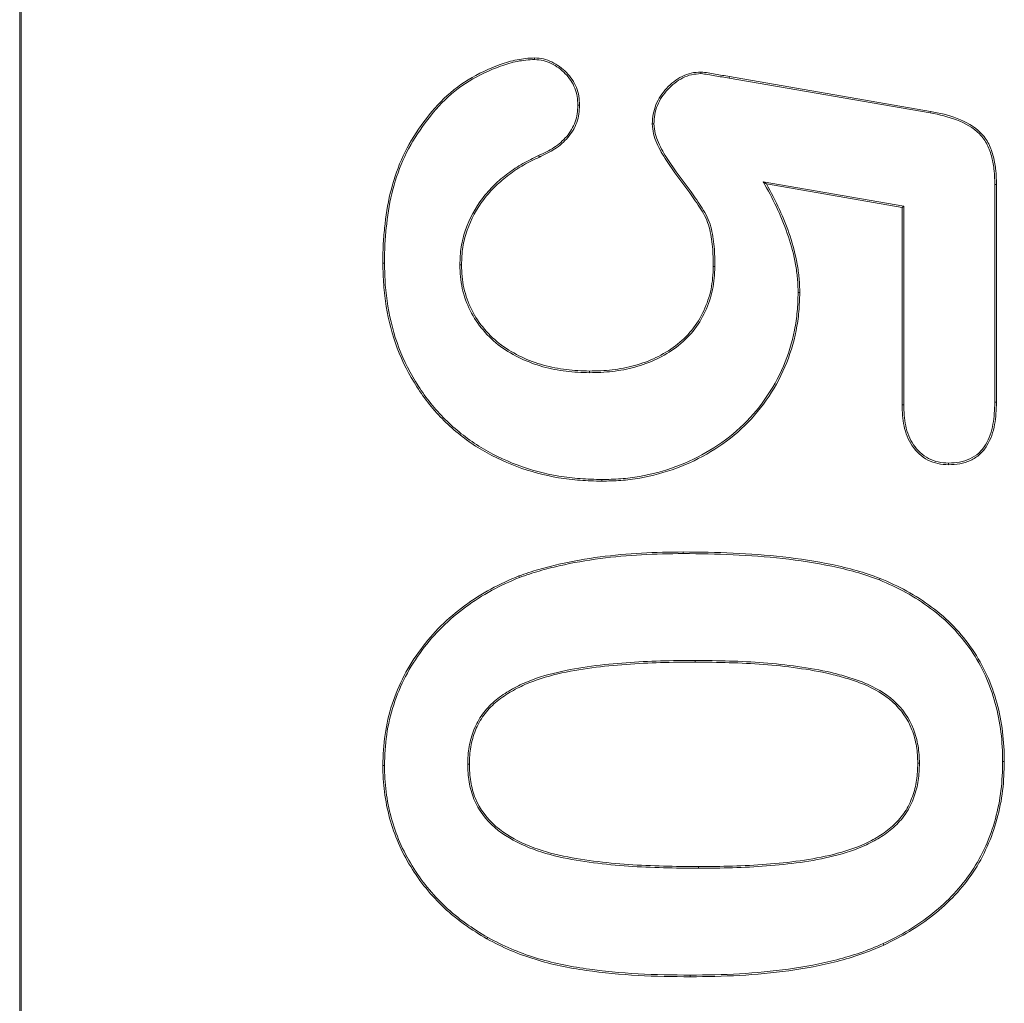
# Model space of a CAD drawing. Header units: millimetres. Extents: x 23 to 1094, y 23 to 840.
# Tile 21 of 44: x 601.03 to 608.85, y 415.52 to 423.34. Entities that reach past the tile are written whole.
import ezdxf

# ---------------------------------------------------------------- set-up
doc = ezdxf.new("R2010")
doc.units = ezdxf.units.MM
doc.header["$LTSCALE"] = 4
doc.layers.add('Visible (ANSI)', color=7, linetype='Continuous', lineweight=9)
doc.layers.add('Visible Narrow (ANSI)', color=7, linetype='Continuous', lineweight=9)

msp = doc.modelspace()

# ---------------------------------------------------------------- linework, layer by layer
at = {"layer": 'Visible (ANSI)'}
for p, q in [((601.0281, 435.2315), (601.0281, 395.2315)), ((601.0386, 435.2315), (601.0386, 395.2315)), ((605.1186, 423.0192), (605.1187, 423.0323)), ((606.4408, 422.9069), (606.4409, 422.92)), ((606.6653, 422.871), (608.2628, 422.5946)), ((606.6675, 422.8839), (608.2652, 422.6075)), ((605.463, 422.6563), (605.4761, 422.6564)), ((608.2628, 422.5946), (608.2652, 422.6075)), ((606.0674, 422.5081), (606.0542, 422.5079)), ((605.1512, 422.2561), (605.1568, 422.2442)), ((606.9358, 422.048), (606.9605, 422.0304)), ((608.0517, 421.8539), (606.9358, 422.048)), ((608.0386, 421.8429), (606.9605, 422.0304)), ((608.7755, 422.0273), (608.7886, 422.0274)), ((608.7755, 422.0273), (608.7755, 420.2962)), ((608.7886, 422.0274), (608.7886, 420.296)), ((608.0517, 421.8539), (608.0386, 421.8429)), ((608.0386, 420.2765), (608.0386, 421.8429)), ((608.0517, 420.2767), (608.0517, 421.8539)), ((603.9267, 421.4006), (603.9136, 421.4005)), ((604.5255, 421.3878), (604.5386, 421.3878)), ((606.5517, 421.374), (606.5386, 421.3741)), ((607.213, 421.1672), (607.2261, 421.1671)), ((605.5552, 420.5309), (605.5552, 420.544)), ((608.0517, 420.2767), (608.0386, 420.2765)), ((608.7755, 420.2962), (608.7886, 420.296)), ((608.4088, 419.813), (608.4087, 419.7999)), ((605.6529, 419.6822), (605.6529, 419.669)), ((604.9993, 418.9039), (604.9946, 418.9161)), ((607.859, 418.8844), (607.8638, 418.8966)), ((608.838, 417.4425), (608.8511, 417.4425)), ((603.9267, 417.4102), (603.9136, 417.4103)), ((604.588, 417.421), (604.6011, 417.421)), ((608.1767, 417.4279), (608.1636, 417.4278)), ((604.7472, 416.0428), (604.7407, 416.0314)), ((607.8876, 415.9944), (607.8931, 415.9825))]:
    msp.add_line(p, q, dxfattribs=at)
for points, knots in [([(603.9136, 421.4005), (603.9139, 421.4472), (603.9142, 421.4939), (603.9184, 421.5872), (603.9223, 421.6337), (603.9367, 421.7731), (603.95, 421.8658), (603.9945, 422.0472), (604.0229, 422.1365), (604.0985, 422.3074), (604.1453, 422.3887), (604.2507, 422.543), (604.3087, 422.6167), (604.4392, 422.7505), (604.5125, 422.8095), (604.672, 422.9071), (604.7569, 422.9472), (604.8887, 422.9948), (604.9337, 423.0083), (605.0253, 423.0264), (605.072, 423.0295), (605.1187, 423.0323)], [0, 0, 0, 0, 0.0625, 0.0625, 0.125, 0.125, 0.25, 0.25, 0.375, 0.375, 0.5, 0.5, 0.625, 0.625, 0.75, 0.75, 0.875, 0.875, 0.9375, 0.9375, 1, 1, 1, 1]), ([(603.9267, 421.4006), (603.927, 421.4472), (603.9273, 421.4937), (603.9315, 421.5863), (603.9353, 421.6325), (603.9497, 421.7714), (603.9629, 421.8634), (604.007, 422.0433), (604.0353, 422.1321), (604.1101, 422.3012), (604.1565, 422.3818), (604.2611, 422.535), (604.3188, 422.6082), (604.448, 422.7407), (604.5202, 422.7989), (604.678, 422.8953), (604.7623, 422.9352), (604.8927, 422.9823), (604.9371, 422.9957), (605.0267, 423.0133), (605.0721, 423.0164), (605.1186, 423.0192)], [0.0000762, 0.0000762, 0.0000762, 0.0000762, 0.0625, 0.0625, 0.125, 0.125, 0.25, 0.25, 0.375, 0.375, 0.5, 0.5, 0.625, 0.625, 0.75, 0.75, 0.875, 0.875, 0.9375, 0.9375, 0.9996354, 0.9996354, 0.9996354, 0.9996354]), ([(605.1186, 423.0192), (605.1423, 423.0176), (605.165, 423.016), (605.209, 423.0062), (605.2307, 422.9981), (605.2925, 422.9676), (605.3307, 422.9395), (605.3951, 422.8732), (605.4218, 422.8344), (605.4476, 422.7705), (605.4537, 422.7483), (605.4608, 422.7033), (605.4619, 422.68), (605.463, 422.6563)], [0.001424, 0.001424, 0.001424, 0.001424, 0.125, 0.125, 0.25, 0.25, 0.5, 0.5, 0.75, 0.75, 0.875, 0.875, 0.9990159, 0.9990159, 0.9990159, 0.9990159]), ([(605.1187, 423.0323), (605.1426, 423.0308), (605.1664, 423.0291), (605.213, 423.0187), (605.2357, 423.0103), (605.2999, 422.9785), (605.339, 422.9498), (605.4056, 422.8812), (605.4333, 422.8411), (605.4601, 422.7745), (605.4665, 422.7513), (605.4739, 422.7042), (605.475, 422.6803), (605.4761, 422.6564)], [0, 0, 0, 0, 0.125, 0.125, 0.25, 0.25, 0.5, 0.5, 0.75, 0.75, 0.875, 0.875, 1, 1, 1, 1]), ([(606.0542, 422.5079), (606.0558, 422.5339), (606.0573, 422.5598), (606.0662, 422.6109), (606.0736, 422.636), (606.103, 422.7083), (606.1324, 422.752), (606.2031, 422.8282), (606.244, 422.8614), (606.3137, 422.8966), (606.3383, 422.9058), (606.389, 422.9169), (606.4149, 422.9185), (606.4409, 422.92)], [0, 0, 0, 0, 0.125, 0.125, 0.25, 0.25, 0.5, 0.5, 0.75, 0.75, 0.875, 0.875, 1, 1, 1, 1]), ([(606.4409, 422.92), (606.4791, 422.9168), (606.5166, 422.9092), (606.5921, 422.8966), (606.6298, 422.8903), (606.6675, 422.8839)], [0, 0, 0, 0, 0.5, 0.5, 1, 1, 1, 1]), ([(606.0674, 422.5081), (606.0689, 422.5338), (606.0704, 422.5589), (606.0789, 422.6077), (606.0861, 422.6318), (606.1145, 422.7017), (606.1429, 422.7441), (606.2119, 422.8183), (606.2517, 422.8506), (606.3187, 422.8845), (606.3423, 422.8933), (606.3902, 422.9037), (606.4151, 422.9053), (606.4408, 422.9069)], [0.0015766, 0.0015766, 0.0015766, 0.0015766, 0.125, 0.125, 0.25, 0.25, 0.5, 0.5, 0.75, 0.75, 0.875, 0.875, 0.9984656, 0.9984656, 0.9984656, 0.9984656]), ([(606.4408, 422.9069), (606.4773, 422.9037), (606.5148, 422.8963), (606.5899, 422.8837), (606.6276, 422.8773), (606.6653, 422.871)], [0.0042746, 0.0042746, 0.0042746, 0.0042746, 0.5, 0.5, 0.9998891, 0.9998891, 0.9998891, 0.9998891]), ([(605.463, 422.6563), (605.4621, 422.6333), (605.4611, 422.6108), (605.4548, 422.5668), (605.4494, 422.545), (605.4267, 422.4821), (605.403, 422.4431), (605.345, 422.3743), (605.3102, 422.3449), (605.2346, 422.2948), (605.1936, 422.2753), (605.1513, 422.2562), (605.1513, 422.2561), (605.1512, 422.2561)], [0.0010142, 0.0010142, 0.0010142, 0.0010142, 0.125, 0.125, 0.25, 0.25, 0.5, 0.5, 0.75, 0.75, 1, 1, 1.0002503, 1.0002503, 1.0002503, 1.0002503]), ([(605.4761, 422.6564), (605.4752, 422.6332), (605.4742, 422.61), (605.4676, 422.5641), (605.4621, 422.5414), (605.4384, 422.476), (605.4139, 422.4357), (605.3541, 422.3648), (605.3183, 422.3345), (605.241, 422.2833), (605.1989, 422.2634), (605.1568, 422.2442)], [0, 0, 0, 0, 0.125, 0.125, 0.25, 0.25, 0.5, 0.5, 0.75, 0.75, 1, 1, 1, 1]), ([(608.2652, 422.6075), (608.3368, 422.5934), (608.4089, 422.5783), (608.5453, 422.5249), (608.6112, 422.4889), (608.689, 422.4113), (608.7108, 422.3811), (608.7437, 422.3157), (608.7553, 422.2806), (608.7736, 422.2096), (608.7798, 422.1735), (608.7866, 422.1007), (608.7876, 422.0641), (608.7886, 422.0274)], [0, 0, 0, 0, 0.25, 0.25, 0.5, 0.5, 0.625, 0.625, 0.75, 0.75, 0.875, 0.875, 1, 1, 1, 1]), ([(608.2628, 422.5946), (608.3344, 422.5806), (608.4054, 422.5656), (608.5393, 422.5132), (608.6039, 422.4777), (608.6788, 422.403), (608.6997, 422.3741), (608.7314, 422.311), (608.7428, 422.2767), (608.7607, 422.207), (608.7668, 422.1717), (608.7735, 422.1001), (608.7745, 422.0638), (608.7755, 422.0273)], [0.0001697, 0.0001697, 0.0001697, 0.0001697, 0.25, 0.25, 0.5, 0.5, 0.625, 0.625, 0.75, 0.75, 0.875, 0.875, 0.9997995, 0.9997995, 0.9997995, 0.9997995]), ([(606.5386, 421.3741), (606.5381, 421.4268), (606.5376, 421.4795), (606.5275, 421.5842), (606.5199, 421.6366), (606.4991, 421.7128), (606.49, 421.7376), (606.4675, 421.7853), (606.454, 421.8079), (606.4113, 421.8744), (606.3815, 421.9177), (606.2908, 422.0469), (606.2246, 422.1291), (606.138, 422.261), (606.1116, 422.3066), (606.0797, 422.3792), (606.0705, 422.4041), (606.059, 422.4553), (606.0566, 422.4816), (606.0542, 422.5079)], [0, 0, 0, 0, 0.125, 0.125, 0.25, 0.25, 0.3125, 0.3125, 0.375, 0.375, 0.5, 0.5, 0.75, 0.75, 0.875, 0.875, 0.9375, 0.9375, 1, 1, 1, 1]), ([(606.5517, 421.374), (606.5517, 421.374), (606.5517, 421.3741), (606.5512, 421.4268), (606.5507, 421.4801), (606.5404, 421.5861), (606.5329, 421.6388), (606.5115, 421.7169), (606.5021, 421.7425), (606.479, 421.7915), (606.4652, 421.8148), (606.422, 421.8819), (606.3923, 421.9251), (606.3014, 422.0547), (606.235, 422.1371), (606.1492, 422.2678), (606.1232, 422.3129), (606.0919, 422.384), (606.083, 422.4081), (606.0721, 422.4567), (606.0697, 422.4821), (606.0674, 422.5081)], [-0.0002251, -0.0002251, -0.0002251, -0.0002251, 0, 0, 0.125, 0.125, 0.25, 0.25, 0.3125, 0.3125, 0.375, 0.375, 0.5, 0.5, 0.75, 0.75, 0.875, 0.875, 0.9375, 0.9375, 0.9992241, 0.9992241, 0.9992241, 0.9992241]), ([(605.1512, 422.2561), (605.1512, 422.2561), (605.1511, 422.2561), (605.109, 422.2359), (605.0666, 422.2156), (604.9844, 422.1691), (604.945, 422.1427), (604.8697, 422.0858), (604.8334, 422.0555), (604.7655, 421.9897), (604.7342, 421.9539), (604.6485, 421.8408), (604.602, 421.7568), (604.5556, 421.6224), (604.5433, 421.5763), (604.5289, 421.4823), (604.5272, 421.435), (604.5255, 421.3881), (604.5255, 421.388), (604.5255, 421.3878)], [-0.000124, -0.000124, -0.000124, -0.000124, 0, 0, 0.125, 0.125, 0.25, 0.25, 0.375, 0.375, 0.5, 0.5, 0.75, 0.75, 0.875, 0.875, 1, 1, 1.00039, 1.00039, 1.00039, 1.00039]), ([(605.1568, 422.2442), (605.1146, 422.2241), (605.0725, 422.2039), (604.9914, 422.158), (604.9526, 422.1319), (604.878, 422.0756), (604.842, 422.0457), (604.7751, 421.9807), (604.7443, 421.9455), (604.6597, 421.8338), (604.614, 421.7513), (604.5682, 421.6187), (604.5561, 421.5734), (604.542, 421.4812), (604.5403, 421.4345), (604.5386, 421.3878)], [0, 0, 0, 0, 0.125, 0.125, 0.25, 0.25, 0.375, 0.375, 0.5, 0.5, 0.75, 0.75, 0.875, 0.875, 1, 1, 1, 1]), ([(606.9358, 422.048), (606.9402, 422.04), (606.9446, 422.032), (606.9858, 421.9574), (607.0214, 421.8908), (607.0843, 421.753), (607.1127, 421.683), (607.1596, 421.5392), (607.1792, 421.4663), (607.1989, 421.3547), (607.2045, 421.3173), (607.2113, 421.2426), (607.2122, 421.2052), (607.213, 421.1672)], [-0.029903, -0.029903, -0.029903, -0.029903, 0, 0, 0.25, 0.25, 0.5, 0.5, 0.75, 0.75, 0.875, 0.875, 0.999635, 0.999635, 0.999635, 0.999635]), ([(606.9605, 422.0304), (606.9973, 421.9637), (607.0332, 421.8966), (607.0964, 421.7581), (607.125, 421.6875), (607.1722, 421.5428), (607.192, 421.4691), (607.2119, 421.3567), (607.2175, 421.319), (607.2244, 421.2432), (607.2253, 421.2052), (607.2261, 421.1671)], [0, 0, 0, 0, 0.25, 0.25, 0.5, 0.5, 0.75, 0.75, 0.875, 0.875, 1, 1, 1, 1]), ([(605.6529, 419.669), (605.5954, 419.6707), (605.538, 419.6724), (605.4235, 419.6803), (605.3665, 419.6869), (605.1966, 419.716), (605.085, 419.7454), (604.8698, 419.8256), (604.7658, 419.8759), (604.5712, 419.9977), (604.4808, 420.0697), (604.3178, 420.2314), (604.2462, 420.322), (604.1218, 420.515), (604.0686, 420.6175), (603.9878, 420.8324), (603.9598, 420.9443), (603.9313, 421.1142), (603.9244, 421.1712), (603.9159, 421.2857), (603.9147, 421.3431), (603.9136, 421.4005)], [0, 0, 0, 0, 0.0625, 0.0625, 0.125, 0.125, 0.25, 0.25, 0.375, 0.375, 0.5, 0.5, 0.625, 0.625, 0.75, 0.75, 0.875, 0.875, 0.9375, 0.9375, 1, 1, 1, 1]), ([(605.6529, 419.6822), (605.5956, 419.6838), (605.5384, 419.6855), (605.4248, 419.6933), (605.3683, 419.6999), (605.1997, 419.7288), (605.0887, 419.758), (604.8752, 419.8375), (604.7719, 419.8876), (604.579, 420.0082), (604.4894, 420.0797), (604.3277, 420.24), (604.2567, 420.3298), (604.1333, 420.5214), (604.0805, 420.6231), (604.0004, 420.8361), (603.9726, 420.9472), (603.9443, 421.116), (603.9374, 421.1726), (603.929, 421.2862), (603.9278, 421.3432), (603.9267, 421.4006)], [0.000121, 0.000121, 0.000121, 0.000121, 0.0625, 0.0625, 0.125, 0.125, 0.25, 0.25, 0.375, 0.375, 0.5, 0.5, 0.625, 0.625, 0.75, 0.75, 0.875, 0.875, 0.9375, 0.9375, 0.9999381, 0.9999381, 0.9999381, 0.9999381]), ([(604.5255, 421.3878), (604.5255, 421.3877), (604.5255, 421.3875), (604.5274, 421.3258), (604.5306, 421.2624), (604.5584, 421.1398), (604.5793, 421.0801), (604.6358, 420.9678), (604.6713, 420.9155), (604.7524, 420.82), (604.7981, 420.7762), (604.8995, 420.7022), (604.9538, 420.6709), (605.0667, 420.6173), (605.1255, 420.5953), (605.2458, 420.5621), (605.3071, 420.5501), (605.4308, 420.5347), (605.4932, 420.5326), (605.5549, 420.5309), (605.555, 420.5309), (605.5552, 420.5309)], [-0.000296, -0.000296, -0.000296, -0.000296, 0, 0, 0.125, 0.125, 0.25, 0.25, 0.375, 0.375, 0.5, 0.5, 0.625, 0.625, 0.75, 0.75, 0.875, 0.875, 1, 1, 1.000216, 1.000216, 1.000216, 1.000216]), ([(604.5386, 421.3878), (604.5405, 421.3261), (604.5437, 421.2642), (604.571, 421.1437), (604.5915, 421.085), (604.647, 420.9747), (604.6819, 420.9233), (604.7618, 420.8291), (604.8067, 420.7862), (604.9064, 420.7133), (604.9601, 420.6824), (605.0716, 420.6294), (605.1296, 420.6078), (605.2486, 420.5749), (605.3094, 420.563), (605.4318, 420.5477), (605.4935, 420.5457), (605.5552, 420.544)], [0, 0, 0, 0, 0.125, 0.125, 0.25, 0.25, 0.375, 0.375, 0.5, 0.5, 0.625, 0.625, 0.75, 0.75, 0.875, 0.875, 1, 1, 1, 1]), ([(605.5552, 420.544), (605.6155, 420.5453), (605.6759, 420.5468), (605.7957, 420.561), (605.8552, 420.5725), (606.03, 420.6196), (606.1412, 420.6718), (606.2858, 420.7809), (606.3301, 420.8225), (606.4063, 420.9162), (606.4377, 420.9682), (606.4883, 421.0779), (606.5084, 421.1352), (606.5333, 421.2533), (606.5365, 421.3139), (606.5386, 421.3741)], [0, 0, 0, 0, 0.125, 0.125, 0.25, 0.25, 0.5, 0.5, 0.625, 0.625, 0.75, 0.75, 0.875, 0.875, 1, 1, 1, 1]), ([(605.5552, 420.5309), (605.5553, 420.5309), (605.5554, 420.5309), (605.6157, 420.5322), (605.6768, 420.5337), (605.7979, 420.548), (605.8579, 420.5597), (606.0347, 420.6073), (606.1476, 420.6602), (606.2944, 420.771), (606.3396, 420.8133), (606.4172, 420.9088), (606.4492, 420.9619), (606.5006, 421.0732), (606.521, 421.1314), (606.5463, 421.2517), (606.5496, 421.3135), (606.5517, 421.3738), (606.5517, 421.3739), (606.5517, 421.374)], [-0.000221, -0.000221, -0.000221, -0.000221, 0, 0, 0.125, 0.125, 0.25, 0.25, 0.5, 0.5, 0.625, 0.625, 0.75, 0.75, 0.875, 0.875, 1, 1, 1.000197, 1.000197, 1.000197, 1.000197]), ([(607.213, 421.1672), (607.2115, 421.1168), (607.2099, 421.0666), (607.2012, 420.9672), (607.1939, 420.9176), (607.1644, 420.7703), (607.135, 420.6741), (607.0169, 420.3982), (606.8992, 420.2305), (606.6056, 419.9588), (606.4299, 419.8544), (606.1481, 419.75), (606.0509, 419.7238), (605.9028, 419.6979), (605.8531, 419.6916), (605.7535, 419.6844), (605.7033, 419.6833), (605.6529, 419.6822)], [0.0001378, 0.0001378, 0.0001378, 0.0001378, 0.0625, 0.0625, 0.125, 0.125, 0.25, 0.25, 0.5, 0.5, 0.75, 0.75, 0.875, 0.875, 0.9375, 0.9375, 0.9998623, 0.9998623, 0.9998623, 0.9998623]), ([(607.2261, 421.1671), (607.2246, 421.1166), (607.223, 421.0661), (607.2142, 420.9656), (607.2068, 420.9155), (607.1771, 420.7669), (607.1474, 420.6698), (607.0282, 420.3913), (606.9095, 420.2222), (606.6131, 419.9478), (606.436, 419.8426), (606.1519, 419.7374), (606.054, 419.711), (605.9047, 419.6849), (605.8545, 419.6785), (605.7539, 419.6713), (605.7034, 419.6702), (605.6529, 419.669)], [0, 0, 0, 0, 0.0625, 0.0625, 0.125, 0.125, 0.25, 0.25, 0.5, 0.5, 0.75, 0.75, 0.875, 0.875, 0.9375, 0.9375, 1, 1, 1, 1]), ([(608.4087, 419.7999), (608.3803, 419.8015), (608.3519, 419.8031), (608.2963, 419.8145), (608.2692, 419.824), (608.1936, 419.8636), (608.1508, 419.9035), (608.0869, 419.9975), (608.0662, 420.0516), (608.0431, 420.1628), (608.0407, 420.2199), (608.0386, 420.2765)], [0, 0, 0, 0, 0.125, 0.125, 0.25, 0.25, 0.5, 0.5, 0.75, 0.75, 1, 1, 1, 1]), ([(608.4088, 419.813), (608.3806, 419.8146), (608.3532, 419.8162), (608.3001, 419.8271), (608.2742, 419.8362), (608.2019, 419.874), (608.1605, 419.9125), (608.0989, 420.0032), (608.0788, 420.0556), (608.0563, 420.1641), (608.0538, 420.2202), (608.0517, 420.2767)], [0.0009508, 0.0009508, 0.0009508, 0.0009508, 0.125, 0.125, 0.25, 0.25, 0.5, 0.5, 0.75, 0.75, 0.9996418, 0.9996418, 0.9996418, 0.9996418]), ([(608.7886, 420.296), (608.7871, 420.2367), (608.785, 420.177), (608.7629, 420.0603), (608.744, 420.0028), (608.6975, 419.9267), (608.6787, 419.9031), (608.6347, 419.8631), (608.6093, 419.847), (608.5552, 419.822), (608.5266, 419.8129), (608.4682, 419.8025), (608.4385, 419.8012), (608.4087, 419.7999)], [0, 0, 0, 0, 0.25, 0.25, 0.5, 0.5, 0.625, 0.625, 0.75, 0.75, 0.875, 0.875, 1, 1, 1, 1]), ([(608.7755, 420.2962), (608.774, 420.2369), (608.7719, 420.1783), (608.7502, 420.0639), (608.7317, 420.0078), (608.6869, 419.9344), (608.6689, 419.9119), (608.6269, 419.8738), (608.6028, 419.8585), (608.5508, 419.8344), (608.5232, 419.8256), (608.4673, 419.8156), (608.4383, 419.8143), (608.4088, 419.813)], [0.000234, 0.000234, 0.000234, 0.000234, 0.25, 0.25, 0.5, 0.5, 0.625, 0.625, 0.75, 0.75, 0.875, 0.875, 0.9990907, 0.9990907, 0.9990907, 0.9990907]), ([(604.9946, 418.9161), (605.0469, 418.9341), (605.0992, 418.9521), (605.2052, 418.9832), (605.2588, 418.9966), (605.4204, 419.0339), (605.5294, 419.0525), (605.7485, 419.0816), (605.8587, 419.0906), (606.0793, 419.1035), (606.1898, 419.1057), (606.3003, 419.1065)], [0, 0, 0, 0, 0.125, 0.125, 0.25, 0.25, 0.5, 0.5, 0.75, 0.75, 1, 1, 1, 1]), ([(604.9993, 418.9039), (605.0515, 418.9219), (605.1033, 418.9397), (605.2085, 418.9705), (605.262, 418.9839), (605.4229, 419.021), (605.5314, 419.0396), (605.7499, 419.0686), (605.8596, 419.0775), (606.0799, 419.0904), (606.1898, 419.0926), (606.3003, 419.0934)], [0.0003282, 0.0003282, 0.0003282, 0.0003282, 0.125, 0.125, 0.25, 0.25, 0.5, 0.5, 0.75, 0.75, 0.9999339, 0.9999339, 0.9999339, 0.9999339]), ([(606.3003, 419.1065), (606.4324, 419.1058), (606.5646, 419.1042), (606.8285, 419.0912), (606.9604, 419.082), (607.223, 419.0527), (607.3538, 419.0329), (607.5478, 418.9922), (607.6122, 418.9772), (607.7393, 418.941), (607.8016, 418.9189), (607.8638, 418.8966)], [0, 0, 0, 0, 0.25, 0.25, 0.5, 0.5, 0.75, 0.75, 0.875, 0.875, 1, 1, 1, 1]), ([(606.3003, 419.0934), (606.4325, 419.0927), (606.5642, 419.0911), (606.8277, 419.0781), (606.9593, 419.069), (607.2212, 419.0397), (607.3516, 419.0199), (607.5449, 418.9794), (607.6091, 418.9644), (607.7352, 418.9286), (607.7968, 418.9067), (607.859, 418.8844)], [0.0000553, 0.0000553, 0.0000553, 0.0000553, 0.25, 0.25, 0.5, 0.5, 0.75, 0.75, 0.875, 0.875, 0.9997596, 0.9997596, 0.9997596, 0.9997596]), ([(603.9136, 417.4103), (603.9157, 417.4924), (603.9192, 417.5749), (603.9432, 417.7377), (603.9617, 417.8183), (604.0131, 417.9746), (604.0446, 418.051), (604.1207, 418.1969), (604.165, 418.2666), (604.3119, 418.465), (604.4304, 418.5817), (604.6291, 418.7282), (604.6989, 418.7722), (604.8435, 418.8509), (604.9188, 418.8842), (604.9946, 418.9161)], [0, 0, 0, 0, 0.125, 0.125, 0.25, 0.25, 0.375, 0.375, 0.5, 0.5, 0.75, 0.75, 0.875, 0.875, 1, 1, 1, 1]), ([(603.9267, 417.4102), (603.9289, 417.4923), (603.9322, 417.5739), (603.956, 417.735), (603.9744, 417.815), (604.0253, 417.9697), (604.0566, 418.0457), (604.1319, 418.1901), (604.1759, 418.2593), (604.3216, 418.4561), (604.4392, 418.5719), (604.6364, 418.7173), (604.7057, 418.7609), (604.8491, 418.8391), (604.9236, 418.872), (604.9993, 418.9039)], [0.0001208, 0.0001208, 0.0001208, 0.0001208, 0.125, 0.125, 0.25, 0.25, 0.375, 0.375, 0.5, 0.5, 0.75, 0.75, 0.875, 0.875, 0.9997797, 0.9997797, 0.9997797, 0.9997797]), ([(607.859, 418.8844), (607.9309, 418.8537), (608.0017, 418.8222), (608.1377, 418.7472), (608.2031, 418.7052), (608.3275, 418.6119), (608.3864, 418.5612), (608.4939, 418.4493), (608.5435, 418.3892), (608.6301, 418.2609), (608.6684, 418.1927), (608.7333, 418.0521), (608.7584, 417.9784), (608.8, 417.8285), (608.8149, 417.7524), (608.8338, 417.5981), (608.8367, 417.5208), (608.838, 417.4425)], [0.000203, 0.000203, 0.000203, 0.000203, 0.125, 0.125, 0.25, 0.25, 0.375, 0.375, 0.5, 0.5, 0.625, 0.625, 0.75, 0.75, 0.875, 0.875, 0.9998604, 0.9998604, 0.9998604, 0.9998604]), ([(607.8638, 418.8966), (607.9358, 418.8659), (608.0074, 418.834), (608.1445, 418.7584), (608.2105, 418.716), (608.3358, 418.622), (608.3953, 418.5708), (608.5039, 418.4579), (608.5539, 418.3973), (608.6415, 418.2675), (608.6799, 418.199), (608.7455, 418.0568), (608.7709, 417.9824), (608.8128, 417.8315), (608.8278, 417.7545), (608.8469, 417.5991), (608.8498, 417.5208), (608.8511, 417.4425)], [0, 0, 0, 0, 0.125, 0.125, 0.25, 0.25, 0.375, 0.375, 0.5, 0.5, 0.625, 0.625, 0.75, 0.75, 0.875, 0.875, 1, 1, 1, 1]), ([(606.3951, 418.2446), (606.3951, 418.2446), (606.395, 418.2446), (606.2117, 418.2443), (606.0286, 418.2399), (605.754, 418.22), (605.6627, 418.2114), (605.4806, 418.1863), (605.39, 418.1713), (605.2107, 418.129), (605.1219, 418.1021), (604.9948, 418.0461), (604.9536, 418.0248), (604.874, 417.977), (604.8354, 417.9506), (604.7649, 417.8892), (604.7328, 417.8553), (604.677, 417.7793), (604.6548, 417.738), (604.6195, 417.6511), (604.6076, 417.6057), (604.5913, 417.5141), (604.5888, 417.4669), (604.588, 417.4212), (604.588, 417.4211), (604.588, 417.421)], [-0.000031, -0.000031, -0.000031, -0.000031, 0, 0, 0.25, 0.25, 0.375, 0.375, 0.5, 0.5, 0.625, 0.625, 0.6875, 0.6875, 0.75, 0.75, 0.8125, 0.8125, 0.875, 0.875, 0.9375, 0.9375, 1, 1, 1.000108, 1.000108, 1.000108, 1.000108]), ([(606.395, 418.2315), (606.2121, 418.2312), (606.029, 418.2268), (605.7552, 418.207), (605.6641, 418.1984), (605.4828, 418.1734), (605.3924, 418.1585), (605.2143, 418.1163), (605.1262, 418.0897), (605.0006, 418.0343), (604.9599, 418.0132), (604.8812, 417.9661), (604.8432, 417.94), (604.7742, 417.88), (604.7425, 417.8464), (604.6884, 417.7727), (604.6665, 417.732), (604.6321, 417.6472), (604.6204, 417.6027), (604.6043, 417.5126), (604.6019, 417.4668), (604.6011, 417.421)], [0, 0, 0, 0, 0.25, 0.25, 0.375, 0.375, 0.5, 0.5, 0.625, 0.625, 0.6875, 0.6875, 0.75, 0.75, 0.8125, 0.8125, 0.875, 0.875, 0.9375, 0.9375, 1, 1, 1, 1]), ([(608.1636, 417.4278), (608.1621, 417.4731), (608.1604, 417.5184), (608.1452, 417.6075), (608.1334, 417.6516), (608.085, 417.7784), (608.031, 417.8543), (607.8963, 417.9753), (607.8163, 418.0206), (607.6909, 418.0723), (607.6479, 418.0867), (607.5614, 418.1131), (607.5178, 418.1251), (607.3858, 418.1565), (607.2965, 418.1716), (607.1173, 418.1964), (607.0274, 418.2059), (606.7569, 418.2269), (606.5758, 418.23), (606.395, 418.2315)], [0, 0, 0, 0, 0.0625, 0.0625, 0.125, 0.125, 0.25, 0.25, 0.375, 0.375, 0.4375, 0.4375, 0.5, 0.5, 0.625, 0.625, 0.75, 0.75, 1, 1, 1, 1]), ([(608.1767, 417.4279), (608.1767, 417.428), (608.1767, 417.4281), (608.1752, 417.4734), (608.1735, 417.5197), (608.158, 417.6107), (608.146, 417.6553), (608.0965, 417.785), (608.0412, 417.8627), (607.9036, 417.9864), (607.8224, 418.0322), (607.6953, 418.0847), (607.652, 418.0991), (607.565, 418.1257), (607.5211, 418.1378), (607.3883, 418.1693), (607.2986, 418.1845), (607.1188, 418.2094), (607.0286, 418.219), (606.7574, 418.24), (606.5759, 418.2431), (606.3951, 418.2446)], [-0.000163, -0.000163, -0.000163, -0.000163, 0, 0, 0.0625, 0.0625, 0.125, 0.125, 0.25, 0.25, 0.375, 0.375, 0.4375, 0.4375, 0.5, 0.5, 0.625, 0.625, 0.75, 0.75, 1.000031, 1.000031, 1.000031, 1.000031]), ([(608.838, 417.4425), (608.8362, 417.3652), (608.8339, 417.2886), (608.8156, 417.1363), (608.8005, 417.0609), (608.7398, 416.8388), (608.6774, 416.6967), (608.5074, 416.4418), (608.4007, 416.3291), (608.2203, 416.1858), (608.1571, 416.1419), (608.0256, 416.0629), (607.9569, 416.0286), (607.8876, 415.9944)], [0.0001414, 0.0001414, 0.0001414, 0.0001414, 0.125, 0.125, 0.25, 0.25, 0.5, 0.5, 0.75, 0.75, 0.875, 0.875, 0.9998192, 0.9998192, 0.9998192, 0.9998192]), ([(608.8511, 417.4425), (608.8493, 417.3652), (608.847, 417.2877), (608.8285, 417.1341), (608.8133, 417.058), (608.7521, 416.8342), (608.6891, 416.6907), (608.5175, 416.4332), (608.4098, 416.3195), (608.2281, 416.1752), (608.1643, 416.131), (608.0317, 416.0513), (607.9625, 416.0167), (607.8931, 415.9825)], [0, 0, 0, 0, 0.125, 0.125, 0.25, 0.25, 0.5, 0.5, 0.75, 0.75, 0.875, 0.875, 1, 1, 1, 1]), ([(604.7407, 416.0314), (604.6808, 416.0682), (604.6208, 416.1051), (604.5061, 416.1866), (604.4515, 416.2314), (604.2976, 416.3762), (604.2082, 416.4866), (604.0612, 416.7267), (604.0039, 416.8568), (603.9488, 417.0606), (603.9361, 417.13), (603.9222, 417.2346), (603.9184, 417.2696), (603.9143, 417.3399), (603.914, 417.3751), (603.9136, 417.4103)], [0, 0, 0, 0, 0.125, 0.125, 0.25, 0.25, 0.5, 0.5, 0.75, 0.75, 0.875, 0.875, 0.9375, 0.9375, 1, 1, 1, 1]), ([(604.7472, 416.0428), (604.6873, 416.0796), (604.6277, 416.1162), (604.5141, 416.1969), (604.46, 416.2413), (604.3075, 416.385), (604.2188, 416.4945), (604.0729, 416.7326), (604.0162, 416.8616), (603.9617, 417.0634), (603.949, 417.1321), (603.9352, 417.2361), (603.9314, 417.2708), (603.9274, 417.3401), (603.9271, 417.375), (603.9267, 417.4102)], [0.0002963, 0.0002963, 0.0002963, 0.0002963, 0.125, 0.125, 0.25, 0.25, 0.5, 0.5, 0.75, 0.75, 0.875, 0.875, 0.9375, 0.9375, 0.9998588, 0.9998588, 0.9998588, 0.9998588]), ([(604.588, 417.421), (604.588, 417.4209), (604.588, 417.4208), (604.5888, 417.3745), (604.5907, 417.3268), (604.6071, 417.2335), (604.6193, 417.188), (604.6725, 417.0551), (604.7318, 416.9779), (604.8753, 416.8545), (604.9582, 416.8078), (605.1302, 416.7328), (605.2203, 416.7056), (605.4024, 416.664), (605.4945, 416.6497), (605.679, 416.6258), (605.7715, 416.6168), (605.9571, 416.6035), (606.0501, 416.6005), (606.2355, 416.5948), (606.3287, 416.5935), (606.4214, 416.5934)], [-0.000106, -0.000106, -0.000106, -0.000106, 0, 0, 0.0625, 0.0625, 0.125, 0.125, 0.25, 0.25, 0.375, 0.375, 0.5, 0.5, 0.625, 0.625, 0.75, 0.75, 0.875, 0.875, 1, 1, 1, 1]), ([(604.6011, 417.421), (604.6019, 417.3747), (604.6037, 417.3281), (604.6198, 417.2367), (604.632, 417.1916), (604.6836, 417.0625), (604.7418, 416.9866), (604.8824, 416.8656), (604.9644, 416.8194), (605.1345, 416.7452), (605.2238, 416.7182), (605.4047, 416.6769), (605.4964, 416.6626), (605.6804, 416.6389), (605.7728, 416.6299), (605.9578, 416.6166), (606.0505, 416.6136), (606.2359, 416.6079), (606.3286, 416.6066), (606.4214, 416.6065)], [0, 0, 0, 0, 0.0625, 0.0625, 0.125, 0.125, 0.25, 0.25, 0.375, 0.375, 0.5, 0.5, 0.625, 0.625, 0.75, 0.75, 0.875, 0.875, 1, 1, 1, 1]), ([(606.4214, 416.5934), (606.4214, 416.5934), (606.4214, 416.5934), (606.6017, 416.5938), (606.7817, 416.5981), (607.0519, 416.6187), (607.1417, 416.6275), (607.3206, 416.6534), (607.4097, 416.6688), (607.5855, 416.7129), (607.6725, 416.7407), (607.7963, 416.7987), (607.8363, 416.8207), (607.9133, 416.87), (607.9504, 416.8975), (608.0169, 416.9612), (608.0468, 416.996), (608.0981, 417.0729), (608.1176, 417.1152), (608.1485, 417.2014), (608.1603, 417.2459), (608.1742, 417.3367), (608.1757, 417.3827), (608.1767, 417.4277), (608.1767, 417.4278), (608.1767, 417.4279)], [-0.000018, -0.000018, -0.000018, -0.000018, 0, 0, 0.25, 0.25, 0.375, 0.375, 0.5, 0.5, 0.625, 0.625, 0.6875, 0.6875, 0.75, 0.75, 0.8125, 0.8125, 0.875, 0.875, 0.9375, 0.9375, 1, 1, 1.000164, 1.000164, 1.000164, 1.000164]), ([(606.4214, 416.6065), (606.6013, 416.6069), (606.7814, 416.6112), (607.0506, 416.6317), (607.1402, 416.6405), (607.3183, 416.6663), (607.4071, 416.6816), (607.5817, 416.7255), (607.668, 416.753), (607.7902, 416.8103), (607.8297, 416.832), (607.9057, 416.8807), (607.9421, 416.9077), (608.007, 416.9699), (608.0366, 417.0042), (608.0866, 417.0791), (608.1056, 417.1203), (608.1359, 417.2051), (608.1475, 417.2488), (608.1611, 417.3378), (608.1626, 417.3829), (608.1636, 417.4278)], [0, 0, 0, 0, 0.25, 0.25, 0.375, 0.375, 0.5, 0.5, 0.625, 0.625, 0.6875, 0.6875, 0.75, 0.75, 0.8125, 0.8125, 0.875, 0.875, 0.9375, 0.9375, 1, 1, 1, 1]), ([(606.356, 415.7315), (606.2176, 415.7327), (606.0792, 415.7343), (605.8028, 415.7496), (605.6649, 415.7625), (605.3909, 415.8016), (605.2547, 415.8285), (605.0566, 415.8906), (604.9913, 415.914), (604.8639, 415.9681), (604.8023, 415.9997), (604.7407, 416.0314)], [0, 0, 0, 0, 0.25, 0.25, 0.5, 0.5, 0.75, 0.75, 0.875, 0.875, 1, 1, 1, 1]), ([(606.356, 415.7446), (606.2176, 415.7458), (606.0795, 415.7475), (605.8039, 415.7627), (605.6663, 415.7755), (605.3932, 415.8145), (605.2579, 415.8413), (605.0609, 415.903), (604.9959, 415.9262), (604.8697, 415.9799), (604.8087, 416.0112), (604.7472, 416.0428)], [0.0000676, 0.0000676, 0.0000676, 0.0000676, 0.25, 0.25, 0.5, 0.5, 0.75, 0.75, 0.875, 0.875, 0.9996989, 0.9996989, 0.9996989, 0.9996989]), ([(607.8876, 415.9944), (607.8275, 415.9685), (607.768, 415.9432), (607.6454, 415.9012), (607.5827, 415.8831), (607.3939, 415.8333), (607.2656, 415.8101), (607.0074, 415.7744), (606.8774, 415.7629), (606.617, 415.7477), (606.4867, 415.7458), (606.356, 415.7446)], [0.0002137, 0.0002137, 0.0002137, 0.0002137, 0.125, 0.125, 0.25, 0.25, 0.5, 0.5, 0.75, 0.75, 0.9999284, 0.9999284, 0.9999284, 0.9999284]), ([(607.8931, 415.9825), (607.833, 415.9566), (607.7728, 415.931), (607.6492, 415.8886), (607.5863, 415.8705), (607.3967, 415.8205), (607.2678, 415.7972), (607.0088, 415.7614), (606.8785, 415.7498), (606.6174, 415.7346), (606.4867, 415.7327), (606.356, 415.7315)], [0, 0, 0, 0, 0.125, 0.125, 0.25, 0.25, 0.5, 0.5, 0.75, 0.75, 1, 1, 1, 1])]:
    msp.add_open_spline(points, degree=3, knots=knots, dxfattribs=at)
at = {"layer": 'Visible Narrow (ANSI)'}
for p, q in [((606.6653, 422.871), (606.6675, 422.8839)), ((606.3003, 419.0934), (606.3003, 419.1065)), ((606.3951, 418.2446), (606.395, 418.2315)), ((606.4214, 416.5934), (606.4214, 416.6065)), ((606.356, 415.7446), (606.356, 415.7315))]:
    msp.add_line(p, q, dxfattribs=at)

doc.saveas('drawing.dxf')
